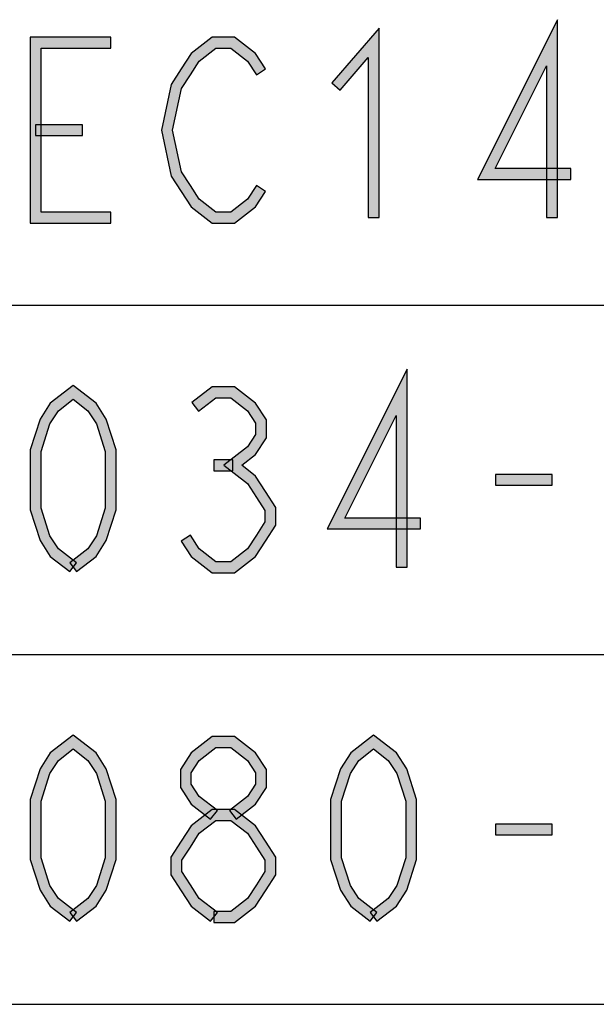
# Model space of a CAD drawing. Header units: millimetres. Extents: x 78 to 816, y 67 to 540.
# Tile 9 of 46: x 306 to 327, y 109 to 146. Entities that reach past the tile are written whole.
import ezdxf

# ---------------------------------------------------------------- set-up
doc = ezdxf.new("R2010")
doc.units = ezdxf.units.MM
doc.header["$LTSCALE"] = 0.319334
doc.layers.add('ALL_NOTE', color=7, linetype='Continuous')

msp = doc.modelspace()

# ---------------------------------------------------------------- hatches: boundary and pattern name
at = {"layer": 'ALL_NOTE', "linetype": 'Continuous', "lineweight": 25}
h = msp.add_hatch(color=2, dxfattribs=at)
h.dxf.hatch_style = 1
h.paths.add_polyline_path([(322.367, 139.671), (325.299, 145.516), (324.899, 143.826), (323.015, 140.071)])
h = msp.add_hatch(color=2, dxfattribs=at)
h.dxf.hatch_style = 1
h.paths.add_polyline_path([(325.299, 145.516), (325.299, 138.271), (324.899, 138.271), (324.899, 143.826)])
h = msp.add_hatch(color=2, dxfattribs=at)
h.dxf.hatch_style = 1
h.paths.add_polyline_path([(318.363, 144.132), (317.339, 142.94), (317.036, 143.201), (318.763, 145.21)])
h = msp.add_hatch(color=2, dxfattribs=at)
h.dxf.hatch_style = 1
h.paths.add_polyline_path([(318.363, 138.271), (318.363, 144.132), (318.763, 145.21), (318.763, 138.271)])
h = msp.add_hatch(color=2, dxfattribs=at)
h.dxf.hatch_style = 1
h.paths.add_polyline_path([(306.379, 144.471), (306.379, 138.471), (305.979, 138.071), (305.979, 144.871)])
h = msp.add_hatch(color=2, dxfattribs=at)
h.dxf.hatch_style = 1
h.paths.add_polyline_path([(308.931, 144.471), (306.379, 144.471), (305.979, 144.871), (308.931, 144.871)])
h = msp.add_hatch(color=2, dxfattribs=at)
h.dxf.hatch_style = 1
h.paths.add_polyline_path([(312.784, 144.471), (312.177, 144), (311.878, 144.275), (312.647, 144.871)])
h = msp.add_hatch(color=2, dxfattribs=at)
h.dxf.hatch_style = 1
h.paths.add_polyline_path([(313.335, 144.471), (312.784, 144.471), (312.647, 144.871), (313.472, 144.871)])
h = msp.add_hatch(color=2, dxfattribs=at)
h.dxf.hatch_style = 1
h.paths.add_polyline_path([(313.942, 144), (313.335, 144.471), (313.472, 144.871), (314.241, 144.275)])
h = msp.add_hatch(color=2, dxfattribs=at)
h.dxf.hatch_style = 1
h.paths.add_polyline_path([(312.177, 144), (311.851, 143.496), (311.515, 143.713), (311.878, 144.275)])
h = msp.add_hatch(color=2, dxfattribs=at)
h.dxf.hatch_style = 1
h.paths.add_polyline_path([(314.267, 143.496), (313.942, 144), (314.241, 144.275), (314.603, 143.713)])
h = msp.add_hatch(color=2, dxfattribs=at)
h.dxf.hatch_style = 1
h.paths.add_polyline_path([(311.851, 143.496), (311.527, 142.993), (311.152, 143.149), (311.515, 143.713)])
h = msp.add_hatch(color=2, dxfattribs=at)
h.dxf.hatch_style = 1
h.paths.add_polyline_path([(311.527, 142.993), (311.2, 141.471), (310.791, 141.471), (311.152, 143.149)])
h = msp.add_hatch(color=2, dxfattribs=at)
h.dxf.hatch_style = 1
h.paths.add_polyline_path([(307.899, 141.271), (306.179, 141.271), (306.179, 141.671), (307.899, 141.671)])
h = msp.add_hatch(color=2, dxfattribs=at)
h.dxf.hatch_style = 1
h.paths.add_polyline_path([(311.2, 141.471), (311.527, 139.949), (311.152, 139.793), (310.791, 141.471)])
h = msp.add_hatch(color=2, dxfattribs=at)
h.dxf.hatch_style = 1
h.paths.add_polyline_path([(311.527, 139.949), (311.851, 139.446), (311.515, 139.229), (311.152, 139.793)])
h = msp.add_hatch(color=2, dxfattribs=at)
h.dxf.hatch_style = 1
h.paths.add_polyline_path([(325.787, 139.671), (322.367, 139.671), (323.015, 140.071), (325.787, 140.071)])
h = msp.add_hatch(color=2, dxfattribs=at)
h.dxf.hatch_style = 1
h.paths.add_polyline_path([(311.851, 139.446), (312.177, 138.941), (311.878, 138.667), (311.515, 139.229)])
h = msp.add_hatch(color=2, dxfattribs=at)
h.dxf.hatch_style = 1
h.paths.add_polyline_path([(313.942, 138.941), (314.267, 139.446), (314.603, 139.229), (314.241, 138.667)])
h = msp.add_hatch(color=2, dxfattribs=at)
h.dxf.hatch_style = 1
h.paths.add_polyline_path([(312.177, 138.941), (312.784, 138.471), (312.647, 138.071), (311.878, 138.667)])
h = msp.add_hatch(color=2, dxfattribs=at)
h.dxf.hatch_style = 1
h.paths.add_polyline_path([(313.335, 138.471), (313.942, 138.941), (314.241, 138.667), (313.472, 138.071)])
h = msp.add_hatch(color=2, dxfattribs=at)
h.dxf.hatch_style = 1
h.paths.add_polyline_path([(306.379, 138.471), (308.931, 138.471), (308.931, 138.071), (305.979, 138.071)])
h = msp.add_hatch(color=2, dxfattribs=at)
h.dxf.hatch_style = 1
h.paths.add_polyline_path([(312.784, 138.471), (313.335, 138.471), (313.472, 138.071), (312.647, 138.071)])
h = msp.add_hatch(color=2, dxfattribs=at)
h.dxf.hatch_style = 1
h.paths.add_polyline_path([(316.863, 126.871), (319.795, 132.716), (319.395, 131.026), (317.511, 127.271)])
h = msp.add_hatch(color=2, dxfattribs=at)
h.dxf.hatch_style = 1
h.paths.add_polyline_path([(319.795, 132.716), (319.795, 125.471), (319.395, 125.471), (319.395, 131.026)])
h = msp.add_hatch(color=2, dxfattribs=at)
h.dxf.hatch_style = 1
h.paths.add_polyline_path([(307.555, 131.618), (307.017, 131.2), (306.718, 131.475), (307.555, 132.124)])
h = msp.add_hatch(color=2, dxfattribs=at)
h.dxf.hatch_style = 1
h.paths.add_polyline_path([(308.094, 131.2), (307.555, 131.618), (307.555, 132.124), (308.393, 131.475)])
h = msp.add_hatch(color=2, dxfattribs=at)
h.dxf.hatch_style = 1
h.paths.add_polyline_path([(312.784, 131.671), (312.15, 131.179), (311.905, 131.496), (312.647, 132.071)])
h = msp.add_hatch(color=2, dxfattribs=at)
h.dxf.hatch_style = 1
h.paths.add_polyline_path([(313.335, 131.671), (312.784, 131.671), (312.647, 132.071), (313.472, 132.071)])
h = msp.add_hatch(color=2, dxfattribs=at)
h.dxf.hatch_style = 1
h.paths.add_polyline_path([(313.942, 131.2), (313.335, 131.671), (313.472, 132.071), (314.241, 131.475)])
h = msp.add_hatch(color=2, dxfattribs=at)
h.dxf.hatch_style = 1
h.paths.add_polyline_path([(307.017, 131.2), (306.706, 130.718), (306.341, 130.891), (306.718, 131.475)])
h = msp.add_hatch(color=2, dxfattribs=at)
h.dxf.hatch_style = 1
h.paths.add_polyline_path([(308.405, 130.718), (308.094, 131.2), (308.393, 131.475), (308.77, 130.891)])
h = msp.add_hatch(color=2, dxfattribs=at)
h.dxf.hatch_style = 1
h.paths.add_polyline_path([(314.235, 130.745), (313.942, 131.2), (314.241, 131.475), (314.635, 130.863)])
h = msp.add_hatch(color=2, dxfattribs=at)
h.dxf.hatch_style = 1
h.paths.add_polyline_path([(306.706, 130.718), (306.379, 129.706), (305.979, 129.769), (306.341, 130.891)])
h = msp.add_hatch(color=2, dxfattribs=at)
h.dxf.hatch_style = 1
h.paths.add_polyline_path([(308.731, 129.706), (308.405, 130.718), (308.77, 130.891), (309.131, 129.769)])
h = msp.add_hatch(color=2, dxfattribs=at)
h.dxf.hatch_style = 1
h.paths.add_polyline_path([(314.235, 130.33), (314.235, 130.745), (314.635, 130.863), (314.635, 130.212)])
h = msp.add_hatch(color=2, dxfattribs=at)
h.dxf.hatch_style = 1
h.paths.add_polyline_path([(313.942, 129.875), (314.235, 130.33), (314.635, 130.212), (314.241, 129.6)])
h = msp.add_hatch(color=2, dxfattribs=at)
h.dxf.hatch_style = 1
h.paths.add_polyline_path([(306.379, 129.706), (306.379, 127.636), (305.979, 127.573), (305.979, 129.769)])
h = msp.add_hatch(color=2, dxfattribs=at)
h.dxf.hatch_style = 1
h.paths.add_polyline_path([(308.731, 127.636), (308.731, 129.706), (309.131, 129.769), (309.131, 127.573)])
h = msp.add_hatch(color=2, dxfattribs=at)
h.dxf.hatch_style = 1
h.paths.add_polyline_path([(313.077, 129.204), (313.942, 129.875), (314.241, 129.6), (313.73, 129.204)])
h = msp.add_hatch(color=2, dxfattribs=at)
h.dxf.hatch_style = 1
h.paths.add_polyline_path([(313.403, 129.004), (312.715, 129.004), (312.715, 129.404), (313.403, 129.404)])
h = msp.add_hatch(color=2, dxfattribs=at)
h.dxf.hatch_style = 1
h.paths.add_polyline_path([(313.942, 128.534), (313.077, 129.204), (313.73, 129.204), (314.241, 128.808)])
h = msp.add_hatch(color=2, dxfattribs=at)
h.dxf.hatch_style = 1
h.paths.add_polyline_path([(314.267, 128.029), (313.942, 128.534), (314.241, 128.808), (314.603, 128.246)])
h = msp.add_hatch(color=2, dxfattribs=at)
h.dxf.hatch_style = 1
h.paths.add_polyline_path([(325.099, 128.471), (323.035, 128.471), (323.035, 128.871), (325.099, 128.871)])
h = msp.add_hatch(color=2, dxfattribs=at)
h.dxf.hatch_style = 1
h.paths.add_polyline_path([(314.579, 127.545), (314.267, 128.029), (314.603, 128.246), (314.979, 127.663)])
h = msp.add_hatch(color=2, dxfattribs=at)
h.dxf.hatch_style = 1
h.paths.add_polyline_path([(306.379, 127.636), (306.706, 126.624), (306.341, 126.451), (305.979, 127.573)])
h = msp.add_hatch(color=2, dxfattribs=at)
h.dxf.hatch_style = 1
h.paths.add_polyline_path([(308.405, 126.624), (308.731, 127.636), (309.131, 127.573), (308.77, 126.451)])
h = msp.add_hatch(color=2, dxfattribs=at)
h.dxf.hatch_style = 1
h.paths.add_polyline_path([(314.579, 127.13), (314.579, 127.545), (314.979, 127.663), (314.979, 127.012)])
h = msp.add_hatch(color=2, dxfattribs=at)
h.dxf.hatch_style = 1
h.paths.add_polyline_path([(320.283, 126.871), (316.863, 126.871), (317.511, 127.271), (320.283, 127.271)])
h = msp.add_hatch(color=2, dxfattribs=at)
h.dxf.hatch_style = 1
h.paths.add_polyline_path([(314.267, 126.646), (314.579, 127.13), (314.979, 127.012), (314.603, 126.429)])
h = msp.add_hatch(color=2, dxfattribs=at)
h.dxf.hatch_style = 1
h.paths.add_polyline_path([(306.706, 126.624), (307.017, 126.141), (306.718, 125.867), (306.341, 126.451)])
h = msp.add_hatch(color=2, dxfattribs=at)
h.dxf.hatch_style = 1
h.paths.add_polyline_path([(308.094, 126.141), (308.405, 126.624), (308.77, 126.451), (308.393, 125.867)])
h = msp.add_hatch(color=2, dxfattribs=at)
h.dxf.hatch_style = 1
h.paths.add_polyline_path([(311.851, 126.646), (312.177, 126.141), (311.878, 125.867), (311.515, 126.429)])
h = msp.add_hatch(color=2, dxfattribs=at)
h.dxf.hatch_style = 1
h.paths.add_polyline_path([(313.942, 126.141), (314.267, 126.646), (314.603, 126.429), (314.241, 125.867)])
h = msp.add_hatch(color=2, dxfattribs=at)
h.dxf.hatch_style = 1
h.paths.add_polyline_path([(307.017, 126.141), (307.678, 125.629), (307.433, 125.313), (306.718, 125.867)])
h = msp.add_hatch(color=2, dxfattribs=at)
h.dxf.hatch_style = 1
h.paths.add_polyline_path([(307.433, 125.629), (308.094, 126.141), (308.393, 125.867), (307.678, 125.313)])
h = msp.add_hatch(color=2, dxfattribs=at)
h.dxf.hatch_style = 1
h.paths.add_polyline_path([(312.177, 126.141), (312.784, 125.671), (312.647, 125.271), (311.878, 125.867)])
h = msp.add_hatch(color=2, dxfattribs=at)
h.dxf.hatch_style = 1
h.paths.add_polyline_path([(313.335, 125.671), (313.942, 126.141), (314.241, 125.867), (313.472, 125.271)])
h = msp.add_hatch(color=2, dxfattribs=at)
h.dxf.hatch_style = 1
h.paths.add_polyline_path([(312.784, 125.671), (313.335, 125.671), (313.472, 125.271), (312.647, 125.271)])
h = msp.add_hatch(color=2, dxfattribs=at)
h.dxf.hatch_style = 1
h.paths.add_polyline_path([(307.555, 118.818), (307.017, 118.4), (306.718, 118.675), (307.555, 119.324)])
h = msp.add_hatch(color=2, dxfattribs=at)
h.dxf.hatch_style = 1
h.paths.add_polyline_path([(308.094, 118.4), (307.555, 118.818), (307.555, 119.324), (308.393, 118.675)])
h = msp.add_hatch(color=2, dxfattribs=at)
h.dxf.hatch_style = 1
h.paths.add_polyline_path([(318.563, 118.818), (318.025, 118.4), (317.726, 118.675), (318.563, 119.324)])
h = msp.add_hatch(color=2, dxfattribs=at)
h.dxf.hatch_style = 1
h.paths.add_polyline_path([(319.102, 118.4), (318.563, 118.818), (318.563, 119.324), (319.401, 118.675)])
h = msp.add_hatch(color=2, dxfattribs=at)
h.dxf.hatch_style = 1
h.paths.add_polyline_path([(312.784, 118.871), (312.177, 118.4), (311.878, 118.675), (312.647, 119.271)])
h = msp.add_hatch(color=2, dxfattribs=at)
h.dxf.hatch_style = 1
h.paths.add_polyline_path([(313.335, 118.871), (312.784, 118.871), (312.647, 119.271), (313.472, 119.271)])
h = msp.add_hatch(color=2, dxfattribs=at)
h.dxf.hatch_style = 1
h.paths.add_polyline_path([(313.942, 118.4), (313.335, 118.871), (313.472, 119.271), (314.241, 118.675)])
h = msp.add_hatch(color=2, dxfattribs=at)
h.dxf.hatch_style = 1
h.paths.add_polyline_path([(307.017, 118.4), (306.706, 117.918), (306.341, 118.091), (306.718, 118.675)])
h = msp.add_hatch(color=2, dxfattribs=at)
h.dxf.hatch_style = 1
h.paths.add_polyline_path([(308.405, 117.918), (308.094, 118.4), (308.393, 118.675), (308.77, 118.091)])
h = msp.add_hatch(color=2, dxfattribs=at)
h.dxf.hatch_style = 1
h.paths.add_polyline_path([(312.177, 118.4), (311.883, 117.945), (311.483, 118.063), (311.878, 118.675)])
h = msp.add_hatch(color=2, dxfattribs=at)
h.dxf.hatch_style = 1
h.paths.add_polyline_path([(314.235, 117.945), (313.942, 118.4), (314.241, 118.675), (314.635, 118.063)])
h = msp.add_hatch(color=2, dxfattribs=at)
h.dxf.hatch_style = 1
h.paths.add_polyline_path([(318.025, 118.4), (317.714, 117.918), (317.349, 118.091), (317.726, 118.675)])
h = msp.add_hatch(color=2, dxfattribs=at)
h.dxf.hatch_style = 1
h.paths.add_polyline_path([(319.413, 117.918), (319.102, 118.4), (319.401, 118.675), (319.778, 118.091)])
h = msp.add_hatch(color=2, dxfattribs=at)
h.dxf.hatch_style = 1
h.paths.add_polyline_path([(306.706, 117.918), (306.379, 116.906), (305.979, 116.969), (306.341, 118.091)])
h = msp.add_hatch(color=2, dxfattribs=at)
h.dxf.hatch_style = 1
h.paths.add_polyline_path([(308.731, 116.906), (308.405, 117.918), (308.77, 118.091), (309.131, 116.969)])
h = msp.add_hatch(color=2, dxfattribs=at)
h.dxf.hatch_style = 1
h.paths.add_polyline_path([(311.883, 117.945), (311.883, 117.53), (311.483, 117.412), (311.483, 118.063)])
h = msp.add_hatch(color=2, dxfattribs=at)
h.dxf.hatch_style = 1
h.paths.add_polyline_path([(314.235, 117.53), (314.235, 117.945), (314.635, 118.063), (314.635, 117.412)])
h = msp.add_hatch(color=2, dxfattribs=at)
h.dxf.hatch_style = 1
h.paths.add_polyline_path([(317.714, 117.918), (317.387, 116.906), (316.987, 116.969), (317.349, 118.091)])
h = msp.add_hatch(color=2, dxfattribs=at)
h.dxf.hatch_style = 1
h.paths.add_polyline_path([(319.739, 116.906), (319.413, 117.918), (319.778, 118.091), (320.139, 116.969)])
h = msp.add_hatch(color=2, dxfattribs=at)
h.dxf.hatch_style = 1
h.paths.add_polyline_path([(311.883, 117.53), (312.177, 117.075), (311.878, 116.8), (311.483, 117.412)])
h = msp.add_hatch(color=2, dxfattribs=at)
h.dxf.hatch_style = 1
h.paths.add_polyline_path([(313.942, 117.075), (314.235, 117.53), (314.635, 117.412), (314.241, 116.8)])
h = msp.add_hatch(color=2, dxfattribs=at)
h.dxf.hatch_style = 1
h.paths.add_polyline_path([(306.379, 116.906), (306.379, 114.836), (305.979, 114.773), (305.979, 116.969)])
h = msp.add_hatch(color=2, dxfattribs=at)
h.dxf.hatch_style = 1
h.paths.add_polyline_path([(308.731, 114.836), (308.731, 116.906), (309.131, 116.969), (309.131, 114.773)])
h = msp.add_hatch(color=2, dxfattribs=at)
h.dxf.hatch_style = 1
h.paths.add_polyline_path([(312.177, 117.075), (312.838, 116.562), (312.593, 116.246), (311.878, 116.8)])
h = msp.add_hatch(color=2, dxfattribs=at)
h.dxf.hatch_style = 1
h.paths.add_polyline_path([(313.281, 116.562), (313.942, 117.075), (314.241, 116.8), (313.526, 116.246)])
h = msp.add_hatch(color=2, dxfattribs=at)
h.dxf.hatch_style = 1
h.paths.add_polyline_path([(317.387, 116.906), (317.387, 114.836), (316.987, 114.773), (316.987, 116.969)])
h = msp.add_hatch(color=2, dxfattribs=at)
h.dxf.hatch_style = 1
h.paths.add_polyline_path([(319.739, 114.836), (319.739, 116.906), (320.139, 116.969), (320.139, 114.773)])
h = msp.add_hatch(color=2, dxfattribs=at)
h.dxf.hatch_style = 1
h.paths.add_polyline_path([(312.784, 116.204), (312.177, 115.734), (311.878, 116.008), (312.647, 116.604)])
h = msp.add_hatch(color=2, dxfattribs=at)
h.dxf.hatch_style = 1
h.paths.add_polyline_path([(313.335, 116.204), (312.784, 116.204), (312.647, 116.604), (313.472, 116.604)])
h = msp.add_hatch(color=2, dxfattribs=at)
h.dxf.hatch_style = 1
h.paths.add_polyline_path([(313.942, 115.734), (313.335, 116.204), (313.472, 116.604), (314.241, 116.008)])
h = msp.add_hatch(color=2, dxfattribs=at)
h.dxf.hatch_style = 1
h.paths.add_polyline_path([(325.099, 115.671), (323.035, 115.671), (323.035, 116.071), (325.099, 116.071)])
h = msp.add_hatch(color=2, dxfattribs=at)
h.dxf.hatch_style = 1
h.paths.add_polyline_path([(312.177, 115.734), (311.851, 115.229), (311.515, 115.446), (311.878, 116.008)])
h = msp.add_hatch(color=2, dxfattribs=at)
h.dxf.hatch_style = 1
h.paths.add_polyline_path([(314.267, 115.229), (313.942, 115.734), (314.241, 116.008), (314.603, 115.446)])
h = msp.add_hatch(color=2, dxfattribs=at)
h.dxf.hatch_style = 1
h.paths.add_polyline_path([(311.851, 115.229), (311.539, 114.745), (311.139, 114.863), (311.515, 115.446)])
h = msp.add_hatch(color=2, dxfattribs=at)
h.dxf.hatch_style = 1
h.paths.add_polyline_path([(314.579, 114.745), (314.267, 115.229), (314.603, 115.446), (314.979, 114.863)])
h = msp.add_hatch(color=2, dxfattribs=at)
h.dxf.hatch_style = 1
h.paths.add_polyline_path([(306.379, 114.836), (306.706, 113.824), (306.341, 113.651), (305.979, 114.773)])
h = msp.add_hatch(color=2, dxfattribs=at)
h.dxf.hatch_style = 1
h.paths.add_polyline_path([(308.405, 113.824), (308.731, 114.836), (309.131, 114.773), (308.77, 113.651)])
h = msp.add_hatch(color=2, dxfattribs=at)
h.dxf.hatch_style = 1
h.paths.add_polyline_path([(311.539, 114.745), (311.539, 114.33), (311.139, 114.212), (311.139, 114.863)])
h = msp.add_hatch(color=2, dxfattribs=at)
h.dxf.hatch_style = 1
h.paths.add_polyline_path([(314.579, 114.33), (314.579, 114.745), (314.979, 114.863), (314.979, 114.212)])
h = msp.add_hatch(color=2, dxfattribs=at)
h.dxf.hatch_style = 1
h.paths.add_polyline_path([(317.387, 114.836), (317.714, 113.824), (317.349, 113.651), (316.987, 114.773)])
h = msp.add_hatch(color=2, dxfattribs=at)
h.dxf.hatch_style = 1
h.paths.add_polyline_path([(319.413, 113.824), (319.739, 114.836), (320.139, 114.773), (319.778, 113.651)])
h = msp.add_hatch(color=2, dxfattribs=at)
h.dxf.hatch_style = 1
h.paths.add_polyline_path([(311.539, 114.33), (311.851, 113.846), (311.515, 113.629), (311.139, 114.212)])
h = msp.add_hatch(color=2, dxfattribs=at)
h.dxf.hatch_style = 1
h.paths.add_polyline_path([(314.267, 113.846), (314.579, 114.33), (314.979, 114.212), (314.603, 113.629)])
h = msp.add_hatch(color=2, dxfattribs=at)
h.dxf.hatch_style = 1
h.paths.add_polyline_path([(306.706, 113.824), (307.017, 113.341), (306.718, 113.067), (306.341, 113.651)])
h = msp.add_hatch(color=2, dxfattribs=at)
h.dxf.hatch_style = 1
h.paths.add_polyline_path([(308.094, 113.341), (308.405, 113.824), (308.77, 113.651), (308.393, 113.067)])
h = msp.add_hatch(color=2, dxfattribs=at)
h.dxf.hatch_style = 1
h.paths.add_polyline_path([(311.851, 113.846), (312.177, 113.341), (311.878, 113.067), (311.515, 113.629)])
h = msp.add_hatch(color=2, dxfattribs=at)
h.dxf.hatch_style = 1
h.paths.add_polyline_path([(313.942, 113.341), (314.267, 113.846), (314.603, 113.629), (314.241, 113.067)])
h = msp.add_hatch(color=2, dxfattribs=at)
h.dxf.hatch_style = 1
h.paths.add_polyline_path([(317.714, 113.824), (318.025, 113.341), (317.726, 113.067), (317.349, 113.651)])
h = msp.add_hatch(color=2, dxfattribs=at)
h.dxf.hatch_style = 1
h.paths.add_polyline_path([(319.102, 113.341), (319.413, 113.824), (319.778, 113.651), (319.401, 113.067)])
h = msp.add_hatch(color=2, dxfattribs=at)
h.dxf.hatch_style = 1
h.paths.add_polyline_path([(307.017, 113.341), (307.678, 112.829), (307.433, 112.513), (306.718, 113.067)])
h = msp.add_hatch(color=2, dxfattribs=at)
h.dxf.hatch_style = 1
h.paths.add_polyline_path([(307.433, 112.829), (308.094, 113.341), (308.393, 113.067), (307.678, 112.513)])
h = msp.add_hatch(color=2, dxfattribs=at)
h.dxf.hatch_style = 1
h.paths.add_polyline_path([(312.177, 113.341), (312.838, 112.829), (312.593, 112.513), (311.878, 113.067)])
h = msp.add_hatch(color=2, dxfattribs=at)
h.dxf.hatch_style = 1
h.paths.add_polyline_path([(313.335, 112.871), (313.942, 113.341), (314.241, 113.067), (313.472, 112.471)])
h = msp.add_hatch(color=2, dxfattribs=at)
h.dxf.hatch_style = 1
h.paths.add_polyline_path([(318.025, 113.341), (318.686, 112.829), (318.441, 112.513), (317.726, 113.067)])
h = msp.add_hatch(color=2, dxfattribs=at)
h.dxf.hatch_style = 1
h.paths.add_polyline_path([(318.441, 112.829), (319.102, 113.341), (319.401, 113.067), (318.686, 112.513)])
h = msp.add_hatch(color=2, dxfattribs=at)
h.dxf.hatch_style = 1
h.paths.add_polyline_path([(312.715, 112.871), (313.335, 112.871), (313.472, 112.471), (312.715, 112.471)])

# ---------------------------------------------------------------- linework, layer by layer
at = {"color": 2, "linetype": 'Continuous', "lineweight": 25}
for p, q in [((250.035, 135.071), (556.035, 135.071)), ((250.035, 122.271), (556.035, 122.271)), ((250.035, 109.471), (556.035, 109.471))]:
    msp.add_line(p, q, dxfattribs=at)
at = {"layer": 'ALL_NOTE', "color": 2, "linetype": 'Continuous', "lineweight": 25}
for p, q in [((325.299, 145.516), (322.367, 139.671)), ((325.299, 138.271), (325.299, 145.516)), ((318.763, 145.21), (317.036, 143.201)), ((318.763, 138.271), (318.763, 145.21)), ((305.979, 144.871), (305.979, 138.071)), ((308.931, 144.871), (305.979, 144.871)), ((308.931, 144.471), (308.931, 144.871)), ((312.647, 144.871), (311.878, 144.275)), ((313.472, 144.871), (312.647, 144.871)), ((314.241, 144.275), (313.472, 144.871)), ((306.379, 138.471), (306.379, 144.471)), ((306.379, 144.471), (308.931, 144.471)), ((311.878, 144.275), (311.515, 143.713)), ((312.177, 144), (312.784, 144.471)), ((312.784, 144.471), (313.335, 144.471)), ((313.335, 144.471), (313.942, 144)), ((314.603, 143.713), (314.241, 144.275)), ((311.851, 143.496), (312.177, 144)), ((313.942, 144), (314.267, 143.496)), ((317.339, 142.94), (318.363, 144.132)), ((318.363, 144.132), (318.363, 138.271)), ((323.015, 140.071), (324.899, 143.826)), ((324.899, 143.826), (324.899, 138.271)), ((311.515, 143.713), (311.152, 143.149)), ((311.527, 142.993), (311.851, 143.496)), ((314.267, 143.496), (314.603, 143.713)), ((311.152, 143.149), (310.791, 141.471)), ((317.036, 143.201), (317.339, 142.94)), ((311.2, 141.471), (311.527, 142.993)), ((307.899, 141.671), (306.179, 141.671)), ((306.179, 141.671), (306.179, 141.271)), ((307.899, 141.271), (307.899, 141.671)), ((310.791, 141.471), (311.152, 139.793)), ((311.527, 139.949), (311.2, 141.471)), ((306.179, 141.271), (307.899, 141.271)), ((311.851, 139.446), (311.527, 139.949)), ((325.787, 140.071), (323.015, 140.071)), ((325.787, 139.671), (325.787, 140.071)), ((311.152, 139.793), (311.515, 139.229)), ((322.367, 139.671), (325.787, 139.671)), ((311.515, 139.229), (311.878, 138.667)), ((312.177, 138.941), (311.851, 139.446)), ((314.267, 139.446), (313.942, 138.941)), ((314.241, 138.667), (314.603, 139.229)), ((314.603, 139.229), (314.267, 139.446)), ((312.784, 138.471), (312.177, 138.941)), ((313.942, 138.941), (313.335, 138.471)), ((308.931, 138.471), (306.379, 138.471)), ((308.931, 138.071), (308.931, 138.471)), ((311.878, 138.667), (312.647, 138.071)), ((313.335, 138.471), (312.784, 138.471)), ((313.472, 138.071), (314.241, 138.667)), ((305.979, 138.071), (308.931, 138.071)), ((312.647, 138.071), (313.472, 138.071)), ((318.363, 138.271), (318.763, 138.271)), ((324.899, 138.271), (325.299, 138.271)), ((319.795, 132.716), (316.863, 126.871)), ((319.795, 125.471), (319.795, 132.716)), ((307.555, 132.124), (306.718, 131.475)), ((308.393, 131.475), (307.555, 132.124)), ((312.647, 132.071), (311.905, 131.496)), ((313.472, 132.071), (312.647, 132.071)), ((314.241, 131.475), (313.472, 132.071)), ((307.017, 131.2), (307.555, 131.618)), ((307.555, 131.618), (308.094, 131.2)), ((312.15, 131.179), (312.784, 131.671)), ((312.784, 131.671), (313.335, 131.671)), ((313.335, 131.671), (313.942, 131.2)), ((306.718, 131.475), (306.341, 130.891)), ((308.77, 130.891), (308.393, 131.475)), ((311.905, 131.496), (312.15, 131.179)), ((314.635, 130.863), (314.241, 131.475)), ((306.341, 130.891), (305.979, 129.769)), ((306.706, 130.718), (307.017, 131.2)), ((308.094, 131.2), (308.405, 130.718)), ((309.131, 129.769), (308.77, 130.891)), ((313.942, 131.2), (314.235, 130.745)), ((314.635, 130.212), (314.635, 130.863)), ((317.511, 127.271), (319.395, 131.026)), ((319.395, 131.026), (319.395, 125.471)), ((306.379, 129.706), (306.706, 130.718)), ((308.405, 130.718), (308.731, 129.706)), ((314.235, 130.745), (314.235, 130.33)), ((314.235, 130.33), (313.942, 129.875)), ((314.241, 129.6), (314.635, 130.212)), ((305.979, 129.769), (305.979, 127.573)), ((309.131, 127.573), (309.131, 129.769)), ((313.942, 129.875), (313.077, 129.204)), ((306.379, 127.636), (306.379, 129.706)), ((308.731, 129.706), (308.731, 127.636)), ((313.403, 129.404), (312.715, 129.404)), ((312.715, 129.404), (312.715, 129.004)), ((313.403, 129.004), (313.403, 129.404)), ((313.73, 129.204), (314.241, 129.6)), ((313.077, 129.204), (313.942, 128.534)), ((314.241, 128.808), (313.73, 129.204)), ((312.715, 129.004), (313.403, 129.004)), ((314.603, 128.246), (314.241, 128.808)), ((325.099, 128.871), (323.035, 128.871)), ((323.035, 128.871), (323.035, 128.471)), ((325.099, 128.471), (325.099, 128.871)), ((313.942, 128.534), (314.267, 128.029)), ((323.035, 128.471), (325.099, 128.471)), ((314.267, 128.029), (314.579, 127.545)), ((314.979, 127.663), (314.603, 128.246)), ((306.706, 126.624), (306.379, 127.636)), ((308.731, 127.636), (308.405, 126.624)), ((314.979, 127.012), (314.979, 127.663)), ((305.979, 127.573), (306.341, 126.451)), ((308.77, 126.451), (309.131, 127.573)), ((314.579, 127.545), (314.579, 127.13)), ((320.283, 127.271), (317.511, 127.271)), ((320.283, 126.871), (320.283, 127.271)), ((314.579, 127.13), (314.267, 126.646)), ((314.603, 126.429), (314.979, 127.012)), ((307.017, 126.141), (306.706, 126.624)), ((308.405, 126.624), (308.094, 126.141)), ((311.851, 126.646), (311.515, 126.429)), ((312.177, 126.141), (311.851, 126.646)), ((314.267, 126.646), (313.942, 126.141)), ((316.863, 126.871), (320.283, 126.871)), ((306.341, 126.451), (306.718, 125.867)), ((308.393, 125.867), (308.77, 126.451)), ((311.515, 126.429), (311.878, 125.867)), ((314.241, 125.867), (314.603, 126.429)), ((306.718, 125.867), (307.433, 125.313)), ((307.678, 125.629), (307.017, 126.141)), ((308.094, 126.141), (307.433, 125.629)), ((307.678, 125.313), (308.393, 125.867)), ((311.878, 125.867), (312.647, 125.271)), ((312.784, 125.671), (312.177, 126.141)), ((313.942, 126.141), (313.335, 125.671)), ((313.472, 125.271), (314.241, 125.867)), ((307.433, 125.313), (307.678, 125.629)), ((307.433, 125.629), (307.678, 125.313)), ((313.335, 125.671), (312.784, 125.671)), ((319.395, 125.471), (319.795, 125.471)), ((312.647, 125.271), (313.472, 125.271)), ((307.555, 119.324), (306.718, 118.675)), ((308.393, 118.675), (307.555, 119.324)), ((318.563, 119.324), (317.726, 118.675)), ((319.401, 118.675), (318.563, 119.324)), ((312.647, 119.271), (311.878, 118.675)), ((313.472, 119.271), (312.647, 119.271)), ((314.241, 118.675), (313.472, 119.271)), ((306.718, 118.675), (306.341, 118.091)), ((307.017, 118.4), (307.555, 118.818)), ((307.555, 118.818), (308.094, 118.4)), ((308.77, 118.091), (308.393, 118.675)), ((311.878, 118.675), (311.483, 118.063)), ((312.177, 118.4), (312.784, 118.871)), ((312.784, 118.871), (313.335, 118.871)), ((313.335, 118.871), (313.942, 118.4)), ((314.635, 118.063), (314.241, 118.675)), ((317.726, 118.675), (317.349, 118.091)), ((318.025, 118.4), (318.563, 118.818)), ((318.563, 118.818), (319.102, 118.4)), ((319.778, 118.091), (319.401, 118.675)), ((306.706, 117.918), (307.017, 118.4)), ((308.094, 118.4), (308.405, 117.918)), ((311.883, 117.945), (312.177, 118.4)), ((313.942, 118.4), (314.235, 117.945)), ((317.714, 117.918), (318.025, 118.4)), ((319.102, 118.4), (319.413, 117.918)), ((306.341, 118.091), (305.979, 116.969)), ((306.379, 116.906), (306.706, 117.918)), ((308.405, 117.918), (308.731, 116.906)), ((309.131, 116.969), (308.77, 118.091)), ((311.483, 118.063), (311.483, 117.412)), ((311.883, 117.53), (311.883, 117.945)), ((314.235, 117.945), (314.235, 117.53)), ((314.635, 117.412), (314.635, 118.063)), ((317.349, 118.091), (316.987, 116.969)), ((317.387, 116.906), (317.714, 117.918)), ((319.413, 117.918), (319.739, 116.906)), ((320.139, 116.969), (319.778, 118.091)), ((312.177, 117.075), (311.883, 117.53)), ((314.235, 117.53), (313.942, 117.075)), ((311.483, 117.412), (311.878, 116.8)), ((314.241, 116.8), (314.635, 117.412)), ((305.979, 116.969), (305.979, 114.773)), ((306.379, 114.836), (306.379, 116.906)), ((308.731, 116.906), (308.731, 114.836)), ((309.131, 114.773), (309.131, 116.969)), ((311.878, 116.8), (312.593, 116.246)), ((312.838, 116.562), (312.177, 117.075)), ((313.942, 117.075), (313.281, 116.562)), ((313.526, 116.246), (314.241, 116.8)), ((316.987, 116.969), (316.987, 114.773)), ((317.387, 114.836), (317.387, 116.906)), ((319.739, 116.906), (319.739, 114.836)), ((320.139, 114.773), (320.139, 116.969)), ((312.647, 116.604), (311.878, 116.008)), ((312.593, 116.246), (312.838, 116.562)), ((313.472, 116.604), (312.647, 116.604)), ((313.281, 116.562), (313.526, 116.246)), ((314.241, 116.008), (313.472, 116.604)), ((312.177, 115.734), (312.784, 116.204)), ((312.784, 116.204), (313.335, 116.204)), ((313.335, 116.204), (313.942, 115.734)), ((325.099, 116.071), (323.035, 116.071)), ((323.035, 116.071), (323.035, 115.671)), ((325.099, 115.671), (325.099, 116.071)), ((311.878, 116.008), (311.515, 115.446)), ((311.851, 115.229), (312.177, 115.734)), ((313.942, 115.734), (314.267, 115.229)), ((314.603, 115.446), (314.241, 116.008)), ((311.515, 115.446), (311.139, 114.863)), ((314.979, 114.863), (314.603, 115.446)), ((323.035, 115.671), (325.099, 115.671)), ((311.539, 114.745), (311.851, 115.229)), ((314.267, 115.229), (314.579, 114.745)), ((305.979, 114.773), (306.341, 113.651)), ((306.706, 113.824), (306.379, 114.836)), ((308.731, 114.836), (308.405, 113.824)), ((308.77, 113.651), (309.131, 114.773)), ((311.139, 114.863), (311.139, 114.212)), ((311.539, 114.33), (311.539, 114.745)), ((314.579, 114.745), (314.579, 114.33)), ((314.979, 114.212), (314.979, 114.863)), ((316.987, 114.773), (317.349, 113.651)), ((317.714, 113.824), (317.387, 114.836)), ((319.739, 114.836), (319.413, 113.824)), ((319.778, 113.651), (320.139, 114.773)), ((311.851, 113.846), (311.539, 114.33)), ((314.579, 114.33), (314.267, 113.846)), ((311.139, 114.212), (311.515, 113.629)), ((314.603, 113.629), (314.979, 114.212)), ((306.341, 113.651), (306.718, 113.067)), ((307.017, 113.341), (306.706, 113.824)), ((308.405, 113.824), (308.094, 113.341)), ((308.393, 113.067), (308.77, 113.651)), ((311.515, 113.629), (311.878, 113.067)), ((312.177, 113.341), (311.851, 113.846)), ((314.267, 113.846), (313.942, 113.341)), ((314.241, 113.067), (314.603, 113.629)), ((317.349, 113.651), (317.726, 113.067)), ((318.025, 113.341), (317.714, 113.824)), ((319.413, 113.824), (319.102, 113.341)), ((319.401, 113.067), (319.778, 113.651)), ((307.678, 112.829), (307.017, 113.341)), ((308.094, 113.341), (307.433, 112.829)), ((312.838, 112.829), (312.177, 113.341)), ((313.942, 113.341), (313.335, 112.871)), ((318.686, 112.829), (318.025, 113.341)), ((319.102, 113.341), (318.441, 112.829)), ((306.718, 113.067), (307.433, 112.513)), ((307.433, 112.513), (307.678, 112.829)), ((307.433, 112.829), (307.678, 112.513)), ((307.678, 112.513), (308.393, 113.067)), ((311.878, 113.067), (312.593, 112.513)), ((312.593, 112.513), (312.838, 112.829)), ((313.335, 112.871), (312.715, 112.871)), ((312.715, 112.871), (312.715, 112.471)), ((313.472, 112.471), (314.241, 113.067)), ((317.726, 113.067), (318.441, 112.513)), ((318.441, 112.513), (318.686, 112.829)), ((318.441, 112.829), (318.686, 112.513)), ((318.686, 112.513), (319.401, 113.067)), ((312.715, 112.471), (313.472, 112.471))]:
    msp.add_line(p, q, dxfattribs=at)

doc.saveas('drawing.dxf')
